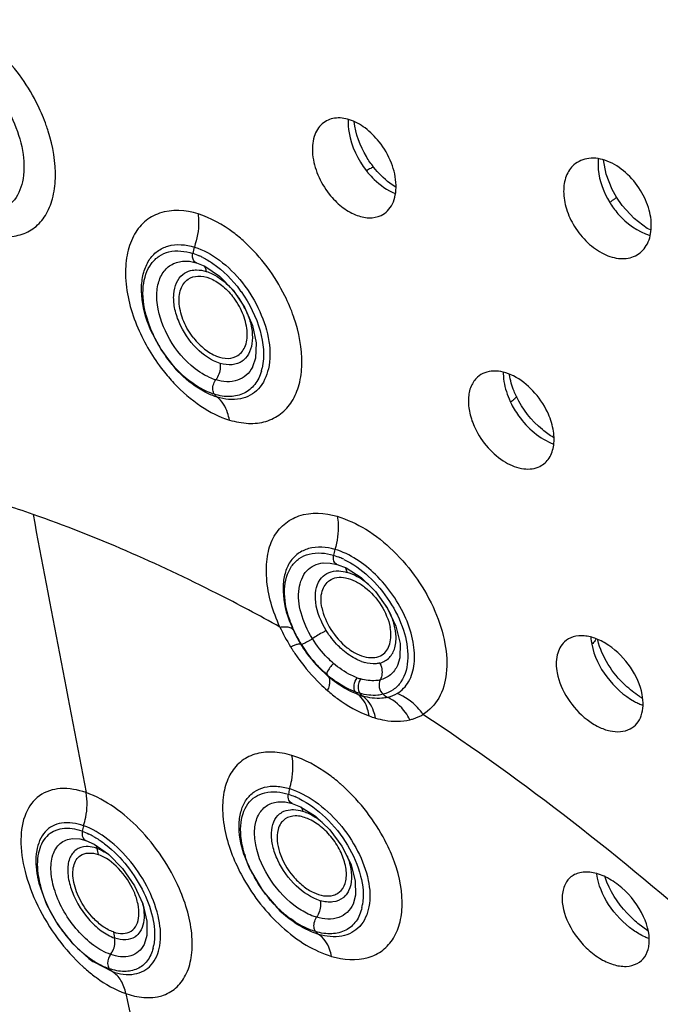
# Model space of a CAD drawing. Header units: millimetres. Extents: x 113 to 769, y -81 to 829.
# Tile 10 of 30: x 422 to 441, y 309 to 338. Entities that reach past the tile are written whole.
import ezdxf

# ---------------------------------------------------------------- set-up
doc = ezdxf.new("R2010")
doc.units = ezdxf.units.MM
doc.header["$LTSCALE"] = 65.395
doc.layers.get('0').update_dxf_attribs({"linetype": 'CONTINUOUS'})

msp = doc.modelspace()

# ---------------------------------------------------------------- linework, layer by layer
at = {"color": 7, "linetype": 'CONTINUOUS'}
for p, q in [((426.884, 330.96), (426.885, 330.96)), ((427.248, 330.909), (427.499, 330.806)), ((425.808, 329.187), (425.795, 329.224)), ((428.893, 327.855), (428.892, 327.853)), ((426.861, 327.574), (426.832, 327.6)), ((430.96, 322.109), (430.963, 322.109)), ((431.376, 322.063), (431.637, 321.961)), ((432.853, 320.777), (433.1, 320.251)), ((429.958, 320.451), (429.969, 320.42)), ((429.969, 320.42), (430.151, 320.003)), ((430.151, 320.003), (430.31, 319.722)), ((433.146, 319.107), (433.144, 319.102)), ((431.228, 318.688), (431.097, 318.796)), ((431.23, 318.686), (431.228, 318.688)), ((429.632, 315.106), (429.635, 315.107)), ((430.055, 315.059), (430.304, 314.96)), ((429.855, 314.605), (429.769, 314.531)), ((423.613, 314.03), (423.617, 314.031)), ((424.008, 313.973), (424.01, 313.972)), ((424.01, 313.972), (424.253, 313.863)), ((424.253, 313.863), (424.675, 313.569)), ((428.65, 313.544), (428.643, 313.564)), ((422.591, 312.912), (422.594, 312.898)), ((431.398, 312.427), (431.49, 312.505)), ((431.842, 312.108), (431.841, 312.105)), ((430.001, 311.657), (429.971, 311.68)), ((425.72, 310.925), (425.718, 310.921)), ((424.215, 310.427), (424.238, 310.412))]:
    msp.add_line(p, q, dxfattribs=at)
at = {"color": 9, "linetype": 'CONTINUOUS'}
for p, q in [((427.248, 330.909), (427.247, 330.91)), ((431.376, 322.063), (431.375, 322.064)), ((430.055, 315.059), (430.054, 315.06)), ((424.334, 313.739), (424.369, 313.559)), ((424.818, 311.289), (424.853, 311.112)), ((424.238, 310.412), (424.785, 310.13))]:
    msp.add_line(p, q, dxfattribs=at)
at = {"color": 7, "linetype": 'CONTINUOUS'}
for points in [[(439.563, 332.836), (439.439, 333.058), (439.259, 333.511), (439.182, 333.928)], [(440.563, 331.874), (440.466, 331.917), (440.081, 332.206), (439.731, 332.59), (439.563, 332.836)], [(426.885, 330.96), (427.044, 330.954), (427.247, 330.91)], [(427.499, 330.806), (427.924, 330.521), (428.326, 330.109)], [(428.326, 330.109), (428.66, 329.609), (428.89, 329.073), (428.998, 328.558), (428.981, 328.117), (428.893, 327.855)], [(425.808, 329.187), (425.894, 328.958), (426.224, 328.333), (426.658, 327.775), (426.832, 327.6)], [(430.96, 322.109), (431.168, 322.107), (431.375, 322.064)], [(431.637, 321.961), (432.079, 321.678), (432.501, 321.27), (432.853, 320.777)], [(433.1, 320.251), (433.22, 319.75), (433.213, 319.325), (433.144, 319.102)], [(429.632, 315.106), (429.854, 315.104), (430.054, 315.06)], [(430.304, 314.96), (430.739, 314.685), (431.158, 314.287), (431.515, 313.804), (431.772, 313.287), (431.906, 312.791), (431.914, 312.366), (431.842, 312.108)], [(423.613, 314.03), (423.832, 314.02), (424.008, 313.973)], [(424.675, 313.569), (425.085, 313.149), (425.431, 312.644), (425.677, 312.11), (425.801, 311.604), (425.801, 311.183), (425.718, 310.921)], [(428.65, 313.544), (428.795, 313.174), (429.187, 312.501), (429.7, 311.912), (429.971, 311.68)], [(422.594, 312.898), (422.634, 312.72), (422.857, 312.093), (423.187, 311.5), (423.605, 310.964), (424.096, 310.514), (424.216, 310.427)], [(440.489, 311.323), (440.487, 311.324), (440.192, 311.54)]]:
    msp.add_lwpolyline(points, dxfattribs=at)
at = {"color": 9, "linetype": 'CONTINUOUS'}
for centre, radius, start, end in [((417.901, 333.184), 5.249, 17.5628, 19.5195), ((434.235, 335.185), 2.549, 218.2881, 219.9295), ((428.216, 331.018), 1.087, 160.9775, 171.1317), ((427.283, 331.025), 0.121, 239.4985, 252.2087), ((426.45, 329.108), 2.192, 63.2054, 66.2287), ((426.522, 328.536), 2.387, 36.6633, 43.8137), ((426.472, 328.497), 2.451, 32.7598, 36.7069), ((425.451, 327.832), 3.826, 35.6646, 36.5307), ((426.465, 328.493), 2.458, 29.9663, 32.7521), ((426.458, 328.488), 2.467, 22.315, 29.986), ((426.525, 328.516), 2.394, 21.87, 22.2909), ((428.837, 330.174), 3.168, 194.8596, 197.2505), ((428.946, 330.207), 3.282, 197.24, 197.913), ((429.187, 330.29), 3.536, 197.9897, 205.8117), ((425.467, 327.718), 4.908, 18.8964, 19.2931), ((429.456, 330.418), 3.834, 205.7784, 215.8945), ((428.247, 328.512), 0.596, 305.9107, 309.8597), ((428.243, 328.516), 0.601, 309.857, 311.245), ((429.095, 330.085), 3.343, 226.2504, 227.688), ((427.751, 328.142), 1.462, 343.7384, 347.3867), ((429.055, 330.04), 3.282, 227.6901, 228.3799), ((438.663, 327.87), 2.442, 202.9547, 205.4444), ((4372.899, 1072.899), 4020.885, 190.740925, 190.859278), ((432.361, 322.185), 1.101, 163.079, 172.2667), ((430.58, 320.147), 2.294, 64.3804, 67.4902), ((431.408, 322.174), 0.115, 242.0126, 253.0775), ((432.967, 321.462), 3.156, 198.5239, 199.1384), ((434.713, 322.547), 5.524, 204.8021, 211.6229), ((433.032, 321.485), 3.225, 199.1419, 200.7788), ((433.203, 321.551), 3.408, 200.7954, 203.9994), ((433.49, 321.681), 3.724, 204.0316, 211.4842), ((429.014, 322.398), 2.994, 300.8778, 303.1575), ((434.834, 322.62), 5.664, 211.6112, 212.7299), ((433.571, 321.727), 3.816, 211.4399, 211.7736), ((433.64, 321.769), 3.897, 211.7689, 223.1986), ((433.437, 321.579), 3.619, 223.1958, 229.2026), ((431.981, 318.442), 1.014, 134.5725, 141.4194), ((432.53, 320.422), 1.278, 249.9868, 253.8068), ((433.298, 321.421), 3.408, 229.243, 229.9756), ((433.175, 321.27), 3.213, 229.9245, 235.3305), ((432.519, 320.262), 1.618, 249.8973, 253.7251), ((434.58, 322.38), 5.316, 225.8199, 228.9873), ((432.572, 320.143), 1.93, 249.9181, 253.9784), ((432.711, 320.212), 2.089, 249.6988, 253.7084), ((441.084, 319.856), 2.061, 241.3271, 245.1806), ((441.022, 319.721), 1.912, 245.1801, 248.8651), ((433.301, 320.303), 2.856, 249.7261, 253.7483), ((428, 311.651), 5.283, 48.8466, 49.1348), ((431.024, 315.184), 1.085, 163.4628, 172.4159), ((429.218, 313.091), 2.353, 63.7561, 67.0563), ((424.921, 314.086), 1.032, 161.9724, 171.407), ((423.099, 312.06), 2.325, 60.8643, 64.6474), ((423.855, 312.427), 1.397, 65.4935, 69.9305), ((423.627, 312.007), 1.876, 54.9818, 55.6857), ((431.636, 314.475), 3.109, 196.9559, 197.2759), ((432.254, 314.724), 3.776, 207.2178, 208.9367), ((425.181, 313.327), 2.598, 188.8987, 189.2002), ((431.197, 312.735), 0.569, 313.3578, 320.7572), ((431.21, 312.722), 0.55, 308.5927, 313.3297), ((430.647, 312.336), 1.492, 347.1212, 350.6011), ((426.511, 313.725), 3.992, 206.4166, 207.0782), ((426.683, 313.815), 4.186, 207.1129, 215.6639), ((431.979, 314.377), 3.342, 227.5805, 233.4524), ((431.839, 314.193), 3.112, 233.5098, 234.1991), ((426.674, 313.806), 4.173, 215.6402, 216.6484), ((425.186, 311.549), 0.483, 302.3491, 304.3515), ((424.644, 311.147), 1.376, 345.8324, 349.7897), ((425.694, 312.713), 2.699, 236.4033, 237.0767), ((425.67, 312.675), 2.654, 237.0768, 237.7016), ((427.261, 313.932), 4.952, 227.697, 229.2848), ((787.173, 383.205), 369.421, 191.51137, 192.08831)]:
    msp.add_arc(centre, radius, start, end, dxfattribs=at)
at = {"color": 7, "linetype": 'CONTINUOUS'}
msp.add_arc((441.706, 320.467), 2.703, 237.1636, 239.1933, dxfattribs=at)
at = {"color": 9, "linetype": 'CONTINUOUS'}
for points, knots in [([(478.954, 319.787), (478.317, 323.134), (476.486, 329.938), (472.408, 339.915), (467.051, 349.672), (460.615, 358.841), (453.342, 367.079), (445.501, 374.08), (437.386, 379.581), (431.687, 382.251), (428.876, 383.231)], [0, 0, 0, 0, 0.121784, 0.250963, 0.384463, 0.518843, 0.650606, 0.776453, 0.893573, 1, 1, 1, 1]), ([(419.563, 376.676), (423.839, 375.178), (432.471, 370.561), (444.108, 360.713), (454.521, 348.204), (462.853, 334.052), (467.63, 321.53), (469.761, 311.676), (470.452, 304.794), (470.26, 298.387), (469.18, 292.584), (467.221, 287.508), (465.284, 284.602), (464.193, 283.347)], [0, 0, 0, 0, 0.118197, 0.252197, 0.39574, 0.540755, 0.678918, 0.743214, 0.803346, 0.858921, 0.909882, 0.95661, 1, 1, 1, 1]), ([(398.754, 372.502), (399.969, 373.182), (402.637, 374.274), (407.028, 374.986), (411.77, 374.801), (416.776, 373.736), (421.961, 371.821), (427.236, 369.092), (432.511, 365.6), (439.546, 359.907), (447.693, 351.316), (455.885, 339.498), (462.102, 326.804), (464.773, 317.909), (465.606, 313.53)], [0, 0, 0, 0, 0.042136, 0.086284, 0.133627, 0.184922, 0.240512, 0.300387, 0.364255, 0.431611, 0.57388, 0.720801, 0.865128, 1, 1, 1, 1]), ([(420.089, 336.925), (420.344, 336.834), (420.851, 336.519), (421.474, 335.845), (421.942, 335.01), (422.203, 334.134), (422.208, 333.327), (421.97, 332.761), (421.638, 332.499), (421.237, 332.361), (420.902, 332.411), (420.694, 332.483)], [0, 0, 0, 0, 0.127646, 0.274826, 0.428948, 0.575072, 0.701036, 0.803453, 0.849831, 0.896389, 1, 1, 1, 1]), ([(422.848, 334.938), (422.779, 335.134), (422.456, 335.9), (421.969, 336.599), (421.526, 337.036)], [0, 0, 0, 0, 0.250944, 1, 1, 1, 1]), ([(431.697, 335.098), (431.693, 334.973), (431.737, 334.437), (431.981, 333.927), (432.234, 333.606)], [0, 0, 0, 0, 0.233911, 1, 1, 1, 1]), ([(421.054, 331.793), (421.228, 331.734), (421.572, 331.651), (422.084, 331.699), (422.525, 331.918), (422.854, 332.3), (423.06, 332.806), (423.167, 333.65), (423.046, 334.323), (422.905, 334.768)], [0, 0, 0, 0, 0.122083, 0.230985, 0.333978, 0.440369, 0.55793, 0.690994, 1, 1, 1, 1]), ([(439.029, 333.952), (439.02, 333.849), (439.025, 333.405), (439.187, 332.97), (439.365, 332.681)], [0, 0, 0, 0, 0.233534, 1, 1, 1, 1]), ([(432.446, 333.713), (432.416, 333.706), (432.344, 333.671), (432.276, 333.631), (432.234, 333.606)], [0, 0, 0, 0, 0.385599, 1, 1, 1, 1]), ([(432.28, 333.549), (432.337, 333.481), (432.565, 333.236), (432.846, 333.036), (433.073, 332.942)], [0, 0, 0, 0, 0.264801, 1, 1, 1, 1]), ([(439.365, 332.681), (439.394, 332.701), (439.443, 332.735), (439.511, 332.783), (439.54, 332.811), (439.566, 332.831), (439.563, 332.836)], [0, 0, 0, 0, 0.418516, 0.732904, 0.927764, 1, 1, 1, 1]), ([(439.365, 332.681), (439.436, 332.564), (439.741, 332.147), (440.186, 331.819), (440.55, 331.708)], [0, 0, 0, 0, 0.264957, 1, 1, 1, 1]), ([(427.298, 332.345), (426.939, 332.455), (426.345, 332.495), (425.698, 332.132), (425.367, 331.686), (425.188, 331.114), (425.135, 330.187), (425.336, 329.467), (425.534, 329.001)], [0, 0, 0, 0, 0.228533, 0.332099, 0.439342, 0.558201, 0.691822, 1, 1, 1, 1]), ([(427.297, 332.347), (427.308, 332.269), (427.33, 331.941), (427.271, 331.609), (427.189, 331.372)], [0, 0, 0, 0, 0.237911, 1, 1, 1, 1]), ([(428.662, 331.523), (428.556, 331.62), (428.147, 331.962), (427.668, 332.225), (427.298, 332.345)], [0, 0, 0, 0, 0.26973, 1, 1, 1, 1]), ([(425.795, 329.224), (425.692, 329.539), (425.601, 330.02), (425.686, 330.622), (425.84, 330.987), (426.089, 331.261), (426.54, 331.482), (426.942, 331.446), (427.189, 331.372)], [0, 0, 0, 0, 0.30292, 0.433665, 0.551033, 0.658664, 0.764523, 1, 1, 1, 1]), ([(430.099, 329.339), (430.027, 329.545), (429.684, 330.351), (429.148, 331.079), (428.662, 331.523)], [0, 0, 0, 0, 0.248599, 1, 1, 1, 1]), ([(425.776, 329.362), (425.701, 329.641), (425.631, 330.17), (425.822, 330.805), (426.148, 331.12), (426.562, 331.297), (426.921, 331.256), (427.143, 331.185)], [0, 0, 0, 0, 0.2995, 0.542501, 0.650795, 0.758766, 1, 1, 1, 1]), ([(427.222, 330.921), (427.205, 330.931), (427.135, 331.001), (427.13, 331.112), (427.143, 331.187)], [0, 0, 0, 0, 0.208326, 1, 1, 1, 1]), ([(427.189, 331.372), (427.453, 331.289), (427.98, 330.993), (428.636, 330.338), (429.131, 329.517), (429.411, 328.65), (429.422, 327.842), (429.174, 327.276), (428.834, 327.011), (428.421, 326.865), (428.074, 326.906), (427.856, 326.972)], [0, 0, 0, 0, 0.12901, 0.275901, 0.428413, 0.572236, 0.696267, 0.798542, 0.845793, 0.893665, 1, 1, 1, 1]), ([(427.092, 327.902), (426.809, 328.148), (426.355, 328.741), (426.068, 329.602), (426.096, 330.246), (426.244, 330.629), (426.523, 330.891), (426.764, 330.953), (426.884, 330.96)], [0, 0, 0, 0, 0.299964, 0.584119, 0.705044, 0.809469, 0.903914, 1, 1, 1, 1]), ([(427.438, 331.065), (427.539, 331.014), (427.955, 330.763), (428.304, 330.408), (428.525, 330.109)], [0, 0, 0, 0, 0.232659, 1, 1, 1, 1]), ([(427.942, 327.958), (427.682, 328.042), (427.185, 328.391), (426.778, 329.013), (426.598, 329.577), (426.567, 329.974), (426.641, 330.319), (426.77, 330.501), (426.847, 330.564)], [0, 0, 0, 0, 0.253862, 0.540916, 0.678042, 0.801017, 0.90721, 1, 1, 1, 1]), ([(426.847, 330.564), (426.914, 330.619), (427.024, 330.673), (427.14, 330.693), (427.17, 330.696)], [0, 0, 0, 0, 0.740707, 1, 1, 1, 1]), ([(427.17, 330.696), (427.199, 330.699), (427.321, 330.705), (427.444, 330.683), (427.534, 330.657)], [0, 0, 0, 0, 0.236458, 1, 1, 1, 1]), ([(427.489, 330.794), (427.495, 330.784), (427.516, 330.741), (427.529, 330.693), (427.534, 330.657)], [0, 0, 0, 0, 0.234868, 1, 1, 1, 1]), ([(427.534, 330.657), (427.596, 330.636), (427.86, 330.528), (428.092, 330.347), (428.244, 330.189)], [0, 0, 0, 0, 0.228593, 1, 1, 1, 1]), ([(428.559, 330.063), (428.808, 329.716), (429.169, 328.999), (429.257, 328.177), (429.177, 327.823)], [0, 0, 0, 0, 0.540291, 1, 1, 1, 1]), ([(428.747, 329.408), (428.8, 329.277), (428.879, 329.018), (428.904, 328.637), (428.834, 328.304), (428.712, 328.128), (428.639, 328.064)], [0, 0, 0, 0, 0.297636, 0.564745, 0.796832, 1, 1, 1, 1]), ([(428.216, 326.298), (428.4, 326.249), (428.757, 326.174), (429.288, 326.227), (429.74, 326.459), (430.082, 326.844), (430.29, 327.355), (430.394, 328.199), (430.26, 328.869), (430.11, 329.307)], [0, 0, 0, 0, 0.124289, 0.236269, 0.341655, 0.448919, 0.5659, 0.696978, 1, 1, 1, 1]), ([(425.534, 329.001), (425.724, 328.554), (426.057, 327.989), (426.479, 327.499), (426.589, 327.382)], [0, 0, 0, 0, 0.751379, 1, 1, 1, 1]), ([(426.784, 327.67), (426.745, 327.708), (426.589, 327.864), (426.448, 328.035), (426.35, 328.17)], [0, 0, 0, 0, 0.245924, 1, 1, 1, 1]), ([(427.942, 327.958), (427.948, 327.918), (427.954, 327.75), (427.894, 327.579), (427.818, 327.477)], [0, 0, 0, 0, 0.241456, 1, 1, 1, 1]), ([(428.596, 328.029), (428.511, 327.967), (428.285, 327.888), (428.058, 327.929), (427.942, 327.958)], [0, 0, 0, 0, 0.468095, 1, 1, 1, 1]), ([(427.818, 327.477), (427.756, 327.496), (427.492, 327.597), (427.255, 327.759), (427.092, 327.902)], [0, 0, 0, 0, 0.230534, 1, 1, 1, 1]), ([(429.154, 327.733), (429.113, 327.593), (428.991, 327.331), (428.657, 327.054), (428.224, 326.958), (427.927, 327.008), (427.777, 327.054)], [0, 0, 0, 0, 0.253798, 0.487106, 0.727938, 1, 1, 1, 1]), ([(428.892, 327.853), (428.846, 327.764), (428.725, 327.602), (428.362, 327.389), (428.022, 327.414), (427.818, 327.477)], [0, 0, 0, 0, 0.244181, 0.479729, 1, 1, 1, 1]), ([(436.245, 327.691), (436.245, 327.629), (436.262, 327.364), (436.336, 327.104), (436.415, 326.918)], [0, 0, 0, 0, 0.236019, 1, 1, 1, 1]), ([(426.589, 327.382), (426.828, 327.13), (427.329, 326.698), (427.92, 326.386), (428.216, 326.298)], [0, 0, 0, 0, 0.529494, 1, 1, 1, 1]), ([(427.856, 326.972), (427.77, 326.999), (427.406, 327.14), (427.082, 327.371), (426.861, 327.574)], [0, 0, 0, 0, 0.230214, 1, 1, 1, 1]), ([(427.778, 327.053), (427.701, 327.076), (427.372, 327.202), (427.077, 327.407), (426.875, 327.587)], [0, 0, 0, 0, 0.230117, 1, 1, 1, 1]), ([(427.777, 327.054), (427.759, 327.08), (427.705, 327.221), (427.75, 327.385), (427.818, 327.477)], [0, 0, 0, 0, 0.220467, 1, 1, 1, 1]), ([(428.216, 326.298), (428.205, 326.37), (428.146, 326.62), (428.005, 326.862), (427.856, 326.972)], [0, 0, 0, 0, 0.281855, 1, 1, 1, 1]), ([(436.632, 326.99), (436.618, 326.962), (436.561, 326.9), (436.498, 326.85), (436.458, 326.821)], [0, 0, 0, 0, 0.394706, 1, 1, 1, 1]), ([(436.458, 326.821), (436.525, 326.681), (436.829, 326.169), (437.315, 325.747), (437.727, 325.593)], [0, 0, 0, 0, 0.260995, 1, 1, 1, 1]), ([(422.46, 323.533), (421.893, 323.729), (419.757, 324.413), (417.546, 324.88), (415.912, 325.036)], [0, 0, 0, 0, 0.268014, 1, 1, 1, 1]), ([(429.699, 320.23), (429.088, 320.57), (426.745, 321.815), (424.305, 322.886), (422.46, 323.533)], [0, 0, 0, 0, 0.263355, 1, 1, 1, 1]), ([(429.699, 320.23), (429.49, 320.679), (429.283, 321.377), (429.303, 322.279), (429.462, 322.839), (429.795, 323.265), (430.432, 323.618), (431.02, 323.582), (431.38, 323.478)], [0, 0, 0, 0, 0.30736, 0.43994, 0.557273, 0.663055, 0.766852, 1, 1, 1, 1]), ([(431.381, 323.478), (431.395, 323.402), (431.429, 323.076), (431.381, 322.744), (431.308, 322.505)], [0, 0, 0, 0, 0.236431, 1, 1, 1, 1]), ([(431.38, 323.478), (431.67, 323.383), (432.267, 323.114), (433.331, 322.247), (434.155, 321.076), (434.566, 319.788), (434.623, 318.904), (434.421, 318.144), (434.08, 317.786), (433.892, 317.669)], [0, 0, 0, 0, 0.123958, 0.262971, 0.554058, 0.68953, 0.808633, 0.909994, 1, 1, 1, 1]), ([(431.308, 322.505), (431.061, 322.576), (430.666, 322.609), (430.219, 322.4), (429.974, 322.141), (429.826, 321.792), (429.754, 321.212), (429.851, 320.752), (429.958, 320.451)], [0, 0, 0, 0, 0.241707, 0.348421, 0.454735, 0.570036, 0.699441, 1, 1, 1, 1]), ([(433.135, 318.281), (433.273, 318.364), (433.519, 318.627), (433.669, 319.177), (433.626, 319.821), (433.324, 320.758), (432.607, 321.789), (431.757, 322.376), (431.308, 322.505)], [0, 0, 0, 0, 0.090164, 0.191616, 0.310981, 0.446834, 0.738522, 1, 1, 1, 1]), ([(429.975, 320.46), (429.881, 320.739), (429.774, 321.27), (429.933, 321.927), (430.253, 322.255), (430.673, 322.442), (431.041, 322.403), (431.27, 322.333)], [0, 0, 0, 0, 0.300373, 0.541447, 0.648568, 0.756108, 1, 1, 1, 1]), ([(431.354, 322.072), (431.337, 322.081), (431.265, 322.148), (431.259, 322.259), (431.27, 322.333)], [0, 0, 0, 0, 0.206272, 1, 1, 1, 1]), ([(431.572, 322.215), (431.837, 322.088), (432.342, 321.724), (432.939, 321.008), (433.344, 320.189), (433.455, 319.599), (433.447, 319.324)], [0, 0, 0, 0, 0.244746, 0.510791, 0.770905, 1, 1, 1, 1]), ([(430.652, 319.891), (430.506, 320.127), (430.29, 320.601), (430.197, 321.312), (430.392, 321.827), (430.694, 322.051), (430.87, 322.098), (430.96, 322.109)], [0, 0, 0, 0, 0.314238, 0.583067, 0.798083, 0.89688, 1, 1, 1, 1]), ([(431.672, 321.832), (431.669, 321.845), (431.658, 321.893), (431.639, 321.94), (431.618, 321.971)], [0, 0, 0, 0, 0.267715, 1, 1, 1, 1]), ([(431.058, 320.125), (430.907, 320.379), (430.686, 320.863), (430.748, 321.437), (430.877, 321.622)], [0, 0, 0, 0, 0.567419, 1, 1, 1, 1]), ([(430.877, 321.622), (430.928, 321.695), (431.066, 321.824), (431.249, 321.868), (431.342, 321.874)], [0, 0, 0, 0, 0.490331, 1, 1, 1, 1]), ([(431.342, 321.874), (431.368, 321.875), (431.479, 321.876), (431.59, 321.855), (431.672, 321.832)], [0, 0, 0, 0, 0.236821, 1, 1, 1, 1]), ([(432.367, 321.411), (432.314, 321.462), (432.107, 321.639), (431.861, 321.772), (431.672, 321.832)], [0, 0, 0, 0, 0.270529, 1, 1, 1, 1]), ([(432.995, 320.47), (432.984, 320.502), (432.933, 320.63), (432.871, 320.753), (432.818, 320.843)], [0, 0, 0, 0, 0.244498, 1, 1, 1, 1]), ([(433.098, 320.007), (433.096, 320.045), (433.077, 320.202), (433.036, 320.356), (432.995, 320.47)], [0, 0, 0, 0, 0.237584, 1, 1, 1, 1]), ([(429.699, 320.23), (429.747, 320.236), (429.833, 320.242), (429.963, 320.236), (430.059, 320.198), (430.079, 320.154)], [0, 0, 0, 0, 0.356913, 0.639029, 1, 1, 1, 1]), ([(431.058, 320.125), (431.03, 320.112), (430.89, 320.041), (430.756, 319.96), (430.652, 319.891)], [0, 0, 0, 0, 0.199842, 1, 1, 1, 1]), ([(431.269, 319.165), (431.21, 319.216), (430.977, 319.434), (430.778, 319.687), (430.652, 319.891)], [0, 0, 0, 0, 0.245511, 1, 1, 1, 1]), ([(431.545, 319.553), (431.498, 319.593), (431.315, 319.764), (431.158, 319.964), (431.058, 320.125)], [0, 0, 0, 0, 0.245528, 1, 1, 1, 1]), ([(432.906, 319.333), (432.983, 319.411), (433.098, 319.634), (433.108, 319.878), (433.098, 320.007)], [0, 0, 0, 0, 0.458484, 1, 1, 1, 1]), ([(438.963, 319.873), (438.956, 319.86), (438.923, 319.805), (438.877, 319.758), (438.838, 319.725)], [0, 0, 0, 0, 0.225337, 1, 1, 1, 1]), ([(430.01, 319.651), (430.048, 319.668), (430.115, 319.697), (430.205, 319.729), (430.263, 319.743), (430.299, 319.742), (430.306, 319.734)], [0, 0, 0, 0, 0.401581, 0.703227, 0.899955, 1, 1, 1, 1]), ([(430.31, 319.722), (430.311, 319.72), (430.317, 319.717), (430.323, 319.717), (430.327, 319.718)], [0, 0, 0, 0, 0.39466, 1, 1, 1, 1]), ([(430.551, 319.828), (430.504, 319.8), (430.44, 319.764), (430.365, 319.729), (430.337, 319.718), (430.327, 319.718)], [0, 0, 0, 0, 0.650748, 0.873891, 1, 1, 1, 1]), ([(438.838, 319.725), (438.904, 319.38), (439.232, 318.715), (439.777, 318.222), (440.095, 318.048)], [0, 0, 0, 0, 0.493072, 1, 1, 1, 1]), ([(430.069, 319.557), (430.127, 319.467), (430.367, 319.115), (430.647, 318.79), (430.875, 318.568)], [0, 0, 0, 0, 0.251584, 1, 1, 1, 1]), ([(432.092, 319.221), (432.045, 319.238), (431.848, 319.322), (431.669, 319.446), (431.545, 319.553)], [0, 0, 0, 0, 0.233509, 1, 1, 1, 1]), ([(433.447, 319.324), (433.441, 319.081), (433.358, 318.711), (433.031, 318.373), (432.827, 318.284), (432.722, 318.257)], [0, 0, 0, 0, 0.530147, 0.764657, 1, 1, 1, 1]), ([(431.188, 319.075), (431.154, 319.032), (431.106, 318.961), (431.066, 318.872), (431.073, 318.839)], [0, 0, 0, 0, 0.619692, 1, 1, 1, 1]), ([(431.963, 318.742), (431.903, 318.764), (431.653, 318.872), (431.427, 319.029), (431.269, 319.165)], [0, 0, 0, 0, 0.233466, 1, 1, 1, 1]), ([(432.625, 319.173), (432.591, 319.165), (432.441, 319.14), (432.285, 319.162), (432.173, 319.194)], [0, 0, 0, 0, 0.231907, 1, 1, 1, 1]), ([(432.625, 319.173), (432.646, 319.135), (432.707, 318.979), (432.698, 318.79), (432.639, 318.681)], [0, 0, 0, 0, 0.261055, 1, 1, 1, 1]), ([(433.144, 319.102), (433.095, 318.999), (432.958, 318.81), (432.747, 318.707), (432.639, 318.681)], [0, 0, 0, 0, 0.505275, 1, 1, 1, 1]), ([(431.078, 318.821), (431.077, 318.824), (431.075, 318.83), (431.073, 318.836), (431.073, 318.839)], [0, 0, 0, 0, 0.485535, 1, 1, 1, 1]), ([(431.102, 318.791), (431.114, 318.781), (431.164, 318.715), (431.158, 318.624), (431.147, 318.561)], [0, 0, 0, 0, 0.200883, 1, 1, 1, 1]), ([(431.91, 318.33), (431.873, 318.384), (431.862, 318.542), (431.917, 318.679), (431.963, 318.742)], [0, 0, 0, 0, 0.453286, 1, 1, 1, 1]), ([(432.066, 318.709), (432.044, 318.676), (431.982, 318.548), (431.975, 318.371), (432.04, 318.288)], [0, 0, 0, 0, 0.270284, 1, 1, 1, 1]), ([(432.639, 318.681), (432.596, 318.67), (432.405, 318.639), (432.208, 318.667), (432.066, 318.709)], [0, 0, 0, 0, 0.231826, 1, 1, 1, 1]), ([(431.147, 318.561), (431.145, 318.546), (431.131, 318.481), (431.11, 318.417), (431.092, 318.369)], [0, 0, 0, 0, 0.224247, 1, 1, 1, 1]), ([(431.986, 318.252), (431.922, 318.276), (431.653, 318.39), (431.406, 318.549), (431.23, 318.686)], [0, 0, 0, 0, 0.235657, 1, 1, 1, 1]), ([(431.91, 318.33), (431.862, 318.348), (431.665, 318.428), (431.48, 318.535), (431.347, 318.627)], [0, 0, 0, 0, 0.2377, 1, 1, 1, 1]), ([(432.639, 318.681), (432.603, 318.615), (432.588, 318.451), (432.664, 318.307), (432.722, 318.258)], [0, 0, 0, 0, 0.495322, 1, 1, 1, 1]), ([(431.092, 318.369), (431.188, 318.285), (431.561, 317.987), (431.983, 317.747), (432.311, 317.623)], [0, 0, 0, 0, 0.265637, 1, 1, 1, 1]), ([(432.312, 317.623), (432.302, 317.692), (432.256, 317.925), (432.126, 318.156), (431.986, 318.252)], [0, 0, 0, 0, 0.288522, 1, 1, 1, 1]), ([(432.722, 318.258), (432.671, 318.245), (432.444, 318.207), (432.209, 318.239), (432.04, 318.288)], [0, 0, 0, 0, 0.231971, 1, 1, 1, 1]), ([(432.502, 317.56), (432.488, 317.631), (432.424, 317.874), (432.276, 318.107), (432.125, 318.206)], [0, 0, 0, 0, 0.283731, 1, 1, 1, 1]), ([(432.857, 318.168), (432.801, 318.155), (432.557, 318.117), (432.306, 318.153), (432.125, 318.206)], [0, 0, 0, 0, 0.232134, 1, 1, 1, 1]), ([(433.51, 317.512), (433.471, 317.585), (433.307, 317.849), (433.063, 318.07), (432.857, 318.169)], [0, 0, 0, 0, 0.265618, 1, 1, 1, 1]), ([(433.892, 317.669), (433.843, 317.738), (433.638, 317.993), (433.361, 318.193), (433.135, 318.281)], [0, 0, 0, 0, 0.259617, 1, 1, 1, 1]), ([(432.501, 317.56), (432.59, 317.535), (432.919, 317.457), (433.27, 317.454), (433.51, 317.512)], [0, 0, 0, 0, 0.27148, 1, 1, 1, 1]), ([(433.51, 317.512), (433.544, 317.52), (433.677, 317.557), (433.804, 317.615), (433.892, 317.669)], [0, 0, 0, 0, 0.255428, 1, 1, 1, 1]), ([(445.148, 308.568), (444.253, 309.427), (440.703, 312.699), (436.882, 315.686), (433.892, 317.669)], [0, 0, 0, 0, 0.256936, 1, 1, 1, 1]), ([(430.049, 316.464), (429.861, 316.52), (429.496, 316.591), (428.962, 316.534), (428.514, 316.295), (428.196, 315.891), (428.027, 315.363), (427.991, 314.495), (428.182, 313.819), (428.37, 313.38)], [0, 0, 0, 0, 0.125942, 0.237026, 0.339789, 0.444336, 0.559938, 0.691517, 1, 1, 1, 1]), ([(429.984, 315.493), (430.008, 315.575), (430.084, 315.892), (430.094, 316.228), (430.049, 316.464)], [0, 0, 0, 0, 0.262197, 1, 1, 1, 1]), ([(431.457, 315.646), (431.345, 315.743), (430.919, 316.082), (430.428, 316.345), (430.049, 316.464)], [0, 0, 0, 0, 0.270161, 1, 1, 1, 1]), ([(428.643, 313.564), (428.548, 313.855), (428.465, 314.296), (428.547, 314.847), (428.695, 315.175), (428.934, 315.417), (429.247, 315.552), (429.609, 315.578), (429.857, 315.53), (429.984, 315.493)], [0, 0, 0, 0, 0.300529, 0.428276, 0.54251, 0.648189, 0.754508, 0.870153, 1, 1, 1, 1]), ([(432.998, 313.491), (432.918, 313.692), (432.54, 314.486), (431.976, 315.192), (431.477, 315.629)], [0, 0, 0, 0, 0.245858, 1, 1, 1, 1]), ([(424.016, 315.374), (423.775, 315.457), (423.3, 315.557), (422.605, 315.34), (422.178, 314.746), (422.064, 313.945), (422.202, 313.015), (422.579, 312.028), (423.156, 311.08), (423.655, 310.518), (423.928, 310.27)], [0, 0, 0, 0, 0.108022, 0.198843, 0.290547, 0.400445, 0.533406, 0.684556, 0.843988, 1, 1, 1, 1]), ([(423.94, 314.406), (423.966, 314.487), (424.049, 314.802), (424.062, 315.138), (424.016, 315.374)], [0, 0, 0, 0, 0.262306, 1, 1, 1, 1]), ([(426.751, 312.557), (426.467, 313.207), (425.711, 314.333), (424.604, 315.166), (424.016, 315.374)], [0, 0, 0, 0, 0.531992, 1, 1, 1, 1]), ([(428.662, 313.568), (428.58, 313.838), (428.511, 314.246), (428.599, 314.751), (428.74, 315.052), (428.969, 315.269), (429.376, 315.438), (429.728, 315.396), (429.948, 315.327)], [0, 0, 0, 0, 0.299434, 0.426836, 0.541116, 0.647031, 0.754438, 1, 1, 1, 1]), ([(430.054, 315.06), (430.012, 315.073), (429.94, 315.164), (429.94, 315.27), (429.948, 315.327)], [0, 0, 0, 0, 0.427923, 1, 1, 1, 1]), ([(429.984, 315.493), (430.25, 315.41), (430.783, 315.122), (431.465, 314.491), (431.998, 313.698), (432.319, 312.858), (432.37, 312.07), (432.141, 311.512), (431.809, 311.255), (431.397, 311.114), (431.052, 311.154), (430.832, 311.219)], [0, 0, 0, 0, 0.13112, 0.280135, 0.43367, 0.576887, 0.698662, 0.798137, 0.844601, 0.892333, 1, 1, 1, 1]), ([(430.226, 311.99), (429.911, 312.205), (429.381, 312.77), (428.992, 313.624), (428.936, 314.296), (429.032, 314.708), (429.279, 315.008), (429.514, 315.091), (429.632, 315.106)], [0, 0, 0, 0, 0.297175, 0.586948, 0.710503, 0.815418, 0.907554, 1, 1, 1, 1]), ([(430.258, 315.202), (430.544, 315.061), (431.084, 314.657), (431.707, 313.872), (432.096, 312.992), (432.165, 312.367), (432.119, 312.092)], [0, 0, 0, 0, 0.250198, 0.521484, 0.780648, 1, 1, 1, 1]), ([(430.31, 314.964), (430.316, 314.955), (430.34, 314.914), (430.354, 314.869), (430.361, 314.834)], [0, 0, 0, 0, 0.234368, 1, 1, 1, 1]), ([(430.882, 312.207), (430.619, 312.292), (430.111, 312.626), (429.68, 313.237), (429.478, 313.79), (429.432, 314.177), (429.491, 314.514), (429.615, 314.69), (429.689, 314.751)], [0, 0, 0, 0, 0.258711, 0.548864, 0.685831, 0.807141, 0.910448, 1, 1, 1, 1]), ([(429.689, 314.751), (429.711, 314.768), (429.806, 314.834), (429.921, 314.866), (430.008, 314.874)], [0, 0, 0, 0, 0.243729, 1, 1, 1, 1]), ([(430.008, 314.874), (430.036, 314.876), (430.155, 314.88), (430.274, 314.858), (430.361, 314.834)], [0, 0, 0, 0, 0.235253, 1, 1, 1, 1]), ([(430.361, 314.834), (430.41, 314.818), (430.618, 314.739), (430.808, 314.617), (430.941, 314.508)], [0, 0, 0, 0, 0.231241, 1, 1, 1, 1]), ([(423.94, 314.406), (423.735, 314.476), (423.413, 314.531), (423.025, 314.409), (422.714, 314.166), (422.509, 313.624), (422.544, 313.162), (422.592, 312.912)], [0, 0, 0, 0, 0.252428, 0.36134, 0.467396, 0.702888, 1, 1, 1, 1]), ([(424.785, 310.13), (424.99, 310.059), (425.317, 310.005), (425.71, 310.133), (426.026, 310.382), (426.234, 310.933), (426.18, 311.711), (425.871, 312.554), (425.361, 313.358), (424.709, 314.007), (424.196, 314.315), (423.94, 314.406)], [0, 0, 0, 0, 0.104198, 0.149804, 0.194479, 0.292758, 0.416186, 0.562369, 0.718779, 0.869408, 1, 1, 1, 1]), ([(423.901, 314.241), (423.714, 314.305), (423.419, 314.357), (423.061, 314.255), (422.771, 314.044), (422.565, 313.565), (422.579, 313.15), (422.614, 312.926)], [0, 0, 0, 0, 0.255432, 0.365964, 0.473169, 0.707444, 1, 1, 1, 1]), ([(423.901, 314.241), (423.892, 314.184), (423.893, 314.077), (423.966, 313.988), (424.008, 313.973)], [0, 0, 0, 0, 0.562441, 1, 1, 1, 1]), ([(424.23, 314.091), (424.261, 314.074), (424.386, 314), (424.506, 313.917), (424.593, 313.849)], [0, 0, 0, 0, 0.241583, 1, 1, 1, 1]), ([(424.734, 310.63), (424.558, 310.691), (424.205, 310.893), (423.747, 311.324), (423.361, 311.864), (423.091, 312.452), (422.966, 313.023), (422.998, 313.526), (423.223, 313.913), (423.486, 314.017), (423.613, 314.03)], [0, 0, 0, 0, 0.126955, 0.272541, 0.426553, 0.576426, 0.710555, 0.821799, 0.91286, 1, 1, 1, 1]), ([(424.593, 313.849), (424.826, 313.667), (425.253, 313.231), (425.73, 312.472), (426.011, 311.68), (426.041, 311.14), (425.998, 310.903)], [0, 0, 0, 0, 0.262332, 0.533903, 0.786892, 1, 1, 1, 1]), ([(424.017, 313.792), (423.913, 313.788), (423.696, 313.725), (423.497, 313.428), (423.458, 313.032), (423.585, 312.402), (423.939, 311.792), (424.43, 311.325), (424.712, 311.162), (424.853, 311.112)], [0, 0, 0, 0, 0.088901, 0.178949, 0.288639, 0.421741, 0.725239, 0.871946, 1, 1, 1, 1]), ([(424.334, 313.739), (424.307, 313.749), (424.204, 313.78), (424.096, 313.794), (424.017, 313.792)], [0, 0, 0, 0, 0.26756, 1, 1, 1, 1]), ([(424.434, 313.698), (424.455, 313.689), (424.542, 313.647), (424.624, 313.597), (424.685, 313.556)], [0, 0, 0, 0, 0.240107, 1, 1, 1, 1]), ([(428.896, 312.996), (428.873, 313.042), (428.785, 313.222), (428.711, 313.409), (428.667, 313.552)], [0, 0, 0, 0, 0.255836, 1, 1, 1, 1]), ([(431.665, 313.524), (431.703, 313.43), (431.812, 313.102), (431.823, 312.716), (431.713, 312.495)], [0, 0, 0, 0, 0.290903, 1, 1, 1, 1]), ([(428.37, 313.38), (428.448, 313.199), (428.801, 312.488), (429.303, 311.85), (429.745, 311.448)], [0, 0, 0, 0, 0.247949, 1, 1, 1, 1]), ([(431.213, 310.575), (431.556, 310.474), (432.111, 310.423), (432.73, 310.731), (433.06, 311.107), (433.252, 311.604), (433.326, 312.425), (433.164, 313.07), (432.998, 313.491)], [0, 0, 0, 0, 0.239877, 0.345969, 0.452436, 0.567731, 0.697155, 1, 1, 1, 1]), ([(440.051, 311.346), (439.769, 311.544), (439.3, 312.036), (439.03, 312.671), (438.99, 312.987)], [0, 0, 0, 0, 0.519741, 1, 1, 1, 1]), ([(422.616, 312.912), (422.629, 312.833), (422.698, 312.501), (422.821, 312.181), (422.936, 311.949)], [0, 0, 0, 0, 0.236361, 1, 1, 1, 1]), ([(429.725, 311.91), (429.648, 311.979), (429.351, 312.275), (429.102, 312.62), (428.949, 312.897)], [0, 0, 0, 0, 0.246615, 1, 1, 1, 1]), ([(425.182, 309.483), (425.514, 309.368), (426.065, 309.293), (426.667, 309.622), (426.971, 310.027), (427.126, 310.558), (427.146, 311.434), (426.945, 312.114), (426.751, 312.557)], [0, 0, 0, 0, 0.229013, 0.329606, 0.433541, 0.550271, 0.68431, 1, 1, 1, 1]), ([(425.659, 312.171), (425.679, 312.093), (425.735, 311.824), (425.72, 311.524), (425.63, 311.349)], [0, 0, 0, 0, 0.289321, 1, 1, 1, 1]), ([(430.882, 312.207), (430.89, 312.167), (430.901, 311.999), (430.846, 311.826), (430.773, 311.721)], [0, 0, 0, 0, 0.238806, 1, 1, 1, 1]), ([(431.841, 312.105), (431.8, 312.016), (431.685, 311.851), (431.323, 311.633), (430.981, 311.659), (430.773, 311.721)], [0, 0, 0, 0, 0.240145, 0.473479, 1, 1, 1, 1]), ([(431.553, 312.292), (431.469, 312.225), (431.238, 312.138), (431.002, 312.173), (430.882, 312.207)], [0, 0, 0, 0, 0.463166, 1, 1, 1, 1]), ([(430.773, 311.721), (430.728, 311.734), (430.535, 311.802), (430.355, 311.902), (430.226, 311.99)], [0, 0, 0, 0, 0.234326, 1, 1, 1, 1]), ([(432.102, 312.003), (432.069, 311.862), (431.964, 311.593), (431.635, 311.309), (431.201, 311.207), (430.899, 311.256), (430.746, 311.301)], [0, 0, 0, 0, 0.251308, 0.482408, 0.723542, 1, 1, 1, 1]), ([(430.832, 311.219), (430.762, 311.24), (430.466, 311.347), (430.193, 311.512), (430, 311.657)], [0, 0, 0, 0, 0.232962, 1, 1, 1, 1]), ([(430.746, 311.301), (430.685, 311.319), (430.428, 311.409), (430.189, 311.548), (430.019, 311.67)], [0, 0, 0, 0, 0.23315, 1, 1, 1, 1]), ([(430.746, 311.301), (430.727, 311.326), (430.67, 311.464), (430.71, 311.627), (430.773, 311.721)], [0, 0, 0, 0, 0.218778, 1, 1, 1, 1]), ([(423.325, 311.315), (423.389, 311.23), (423.645, 310.912), (423.95, 310.631), (424.201, 310.465)], [0, 0, 0, 0, 0.261857, 1, 1, 1, 1]), ([(425.63, 311.349), (425.62, 311.329), (425.576, 311.252), (425.513, 311.187), (425.459, 311.15)], [0, 0, 0, 0, 0.260658, 1, 1, 1, 1]), ([(429.745, 311.448), (429.968, 311.245), (430.426, 310.894), (430.954, 310.656), (431.213, 310.575)], [0, 0, 0, 0, 0.527227, 1, 1, 1, 1]), ([(431.213, 310.575), (431.199, 310.645), (431.134, 310.888), (430.984, 311.12), (430.832, 311.219)], [0, 0, 0, 0, 0.283243, 1, 1, 1, 1]), ([(440.511, 311.094), (440.472, 311.11), (440.311, 311.18), (440.16, 311.269), (440.051, 311.346)], [0, 0, 0, 0, 0.241401, 1, 1, 1, 1]), ([(424.734, 310.63), (424.759, 310.664), (424.845, 310.809), (424.878, 310.989), (424.853, 311.112)], [0, 0, 0, 0, 0.254832, 1, 1, 1, 1]), ([(425.718, 310.921), (425.676, 310.842), (425.566, 310.7), (425.227, 310.522), (424.92, 310.565), (424.734, 310.63)], [0, 0, 0, 0, 0.238346, 0.470107, 1, 1, 1, 1]), ([(425.445, 311.141), (425.366, 311.091), (425.16, 311.035), (424.957, 311.077), (424.853, 311.112)], [0, 0, 0, 0, 0.460544, 1, 1, 1, 1]), ([(424.734, 310.63), (424.71, 310.598), (424.642, 310.474), (424.631, 310.296), (424.695, 310.213)], [0, 0, 0, 0, 0.27392, 1, 1, 1, 1]), ([(425.978, 310.81), (425.945, 310.679), (425.84, 310.431), (425.524, 310.179), (425.115, 310.103), (424.837, 310.164), (424.695, 310.213)], [0, 0, 0, 0, 0.252123, 0.481503, 0.72108, 1, 1, 1, 1]), ([(424.252, 310.432), (424.288, 310.409), (424.43, 310.324), (424.58, 310.253), (424.695, 310.213)], [0, 0, 0, 0, 0.263098, 1, 1, 1, 1]), ([(424.03, 310.179), (424.123, 310.099), (424.474, 309.819), (424.872, 309.591), (425.182, 309.483)], [0, 0, 0, 0, 0.27009, 1, 1, 1, 1]), ([(425.182, 309.483), (425.155, 309.618), (425.068, 309.867), (424.887, 310.066), (424.785, 310.13)], [0, 0, 0, 0, 0.534488, 1, 1, 1, 1])]:
    msp.add_open_spline(points, degree=3, knots=knots, dxfattribs=at)
at = {"color": 7, "linetype": 'CONTINUOUS'}
for points, knots in [([(398.369, 372.551), (399.957, 373.481), (403.587, 374.875), (409.647, 375.308), (416.21, 374.182), (423.084, 371.569), (430.076, 367.561), (436.979, 362.284), (443.583, 355.901), (451.73, 346.161), (458.398, 335.215), (463.164, 323.668), (465.585, 315.193), (466.815, 307.078), (466.812, 299.563), (465.567, 292.874), (463.824, 288.92), (462.749, 287.211)], [0, 0, 0, 0, 0.043524, 0.090275, 0.142104, 0.199823, 0.263384, 0.332101, 0.404847, 0.480201, 0.632094, 0.705553, 0.77528, 0.84007, 0.899124, 0.952229, 1, 1, 1, 1]), ([(418.614, 374.772), (421.304, 373.83), (426.755, 371.276), (434.528, 366.033), (442.044, 359.366), (449.038, 351.525), (455.246, 342.785), (460.463, 333.476), (464.466, 323.923), (466.32, 317.401), (466.983, 314.184)], [0, 0, 0, 0, 0.106337, 0.223218, 0.348727, 0.480171, 0.614356, 0.747914, 0.877459, 1, 1, 1, 1]), ([(398.88, 372.29), (399.685, 372.727), (401.39, 373.485), (405.12, 374.49), (410.329, 374.717), (416.915, 373.421), (423.789, 370.652), (430.748, 366.503), (437.591, 361.108), (444.102, 354.629), (449.077, 348.525), (452.72, 343.273), (455.264, 339.191), (457.586, 335.009), (459.658, 330.758), (461.472, 326.474), (463.502, 320.853), (464.997, 315.232), (465.886, 309.702), (466.341, 304.579), (466.174, 298.585), (464.736, 292.063), (462.857, 288.257), (461.722, 286.628)], [0, 0, 0, 0, 0.021776, 0.044107, 0.091511, 0.144079, 0.20253, 0.266749, 0.335993, 0.409102, 0.48461, 0.52278, 0.560938, 0.598879, 0.63639, 0.67328, 0.709367, 0.778384, 0.811066, 0.842377, 0.900531, 0.952819, 1, 1, 1, 1]), ([(432.608, 334.457), (432.488, 334.608), (432.226, 334.87), (431.772, 335.123), (431.311, 335.188), (431.04, 335.072), (430.941, 334.987)], [0, 0, 0, 0, 0.300461, 0.568869, 0.797171, 1, 1, 1, 1]), ([(430.941, 334.987), (430.828, 334.89), (430.654, 334.591), (430.629, 334.049), (430.791, 333.464), (431.01, 333.097), (431.144, 332.926)], [0, 0, 0, 0, 0.199172, 0.435948, 0.709633, 1, 1, 1, 1]), ([(432.446, 333.713), (432.369, 333.811), (432.092, 334.213), (431.917, 334.689), (431.871, 335.049)], [0, 0, 0, 0, 0.255979, 1, 1, 1, 1]), ([(432.663, 332.299), (432.733, 332.333), (432.866, 332.429), (433.065, 332.719), (433.141, 333.224), (432.99, 333.863), (432.756, 334.269), (432.608, 334.457)], [0, 0, 0, 0, 0.096852, 0.198019, 0.428812, 0.703511, 1, 1, 1, 1]), ([(438.319, 333.784), (438.218, 333.696), (438.055, 333.445), (437.99, 332.98), (438.081, 332.468), (438.234, 332.137), (438.332, 331.978)], [0, 0, 0, 0, 0.207226, 0.442602, 0.710301, 1, 1, 1, 1]), ([(440.27, 333.031), (440.15, 333.226), (439.864, 333.571), (439.334, 333.915), (438.775, 334.025), (438.438, 333.888), (438.319, 333.784)], [0, 0, 0, 0, 0.294539, 0.565517, 0.797164, 1, 1, 1, 1]), ([(433.094, 333.126), (433.034, 333.163), (432.793, 333.329), (432.584, 333.539), (432.446, 333.713)], [0, 0, 0, 0, 0.241407, 1, 1, 1, 1]), ([(431.144, 332.926), (431.251, 332.791), (431.483, 332.553), (431.884, 332.305), (432.292, 332.2), (432.555, 332.247), (432.663, 332.299)], [0, 0, 0, 0, 0.294245, 0.562361, 0.795727, 1, 1, 1, 1]), ([(440.118, 331.116), (440.249, 331.18), (440.488, 331.409), (440.618, 331.911), (440.546, 332.48), (440.38, 332.852), (440.27, 333.031)], [0, 0, 0, 0, 0.20562, 0.436096, 0.70432, 1, 1, 1, 1]), ([(438.332, 331.978), (438.44, 331.802), (438.694, 331.488), (439.161, 331.153), (439.658, 330.998), (439.986, 331.051), (440.118, 331.116)], [0, 0, 0, 0, 0.288244, 0.558071, 0.794719, 1, 1, 1, 1]), ([(427.17, 328.701), (427.053, 328.849), (426.863, 329.167), (426.724, 329.666), (426.746, 330.122), (426.909, 330.362), (427.01, 330.429)], [0, 0, 0, 0, 0.298738, 0.576278, 0.809092, 1, 1, 1, 1]), ([(427.01, 330.429), (427.092, 330.485), (427.311, 330.547), (427.662, 330.467), (428.012, 330.254), (428.216, 330.045), (428.311, 329.925)], [0, 0, 0, 0, 0.196886, 0.425799, 0.696909, 1, 1, 1, 1]), ([(428.466, 328.193), (428.568, 328.259), (428.734, 328.498), (428.758, 328.955), (428.619, 329.457), (428.429, 329.776), (428.311, 329.925)], [0, 0, 0, 0, 0.19073, 0.423281, 0.700921, 1, 1, 1, 1]), ([(427.17, 328.701), (427.265, 328.582), (427.468, 328.373), (427.815, 328.16), (428.165, 328.079), (428.384, 328.139), (428.466, 328.193)], [0, 0, 0, 0, 0.302813, 0.57384, 0.802989, 1, 1, 1, 1]), ([(437.54, 326.535), (437.431, 326.763), (437.149, 327.174), (436.671, 327.552), (436.258, 327.712), (435.968, 327.749), (435.703, 327.702), (435.554, 327.613), (435.492, 327.558)], [0, 0, 0, 0, 0.29321, 0.569733, 0.692887, 0.803771, 0.904405, 1, 1, 1, 1]), ([(435.492, 327.558), (435.41, 327.485), (435.274, 327.284), (435.203, 326.909), (435.249, 326.486), (435.351, 326.203), (435.418, 326.062)], [0, 0, 0, 0, 0.206704, 0.43976, 0.706051, 1, 1, 1, 1]), ([(436.632, 326.99), (436.607, 327.042), (436.517, 327.247), (436.454, 327.464), (436.426, 327.627)], [0, 0, 0, 0, 0.256889, 1, 1, 1, 1]), ([(437.719, 325.788), (437.604, 325.856), (437.158, 326.17), (436.809, 326.618), (436.632, 326.99)], [0, 0, 0, 0, 0.243577, 1, 1, 1, 1]), ([(437.32, 324.94), (437.428, 324.995), (437.627, 325.178), (437.754, 325.584), (437.726, 326.057), (437.615, 326.376), (437.54, 326.535)], [0, 0, 0, 0, 0.205844, 0.43394, 0.700074, 1, 1, 1, 1]), ([(435.418, 326.062), (435.517, 325.854), (435.771, 325.473), (436.266, 325.051), (436.806, 324.829), (437.178, 324.869), (437.32, 324.94)], [0, 0, 0, 0, 0.287609, 0.563133, 0.801807, 1, 1, 1, 1]), ([(430.928, 320.802), (430.898, 320.96), (430.883, 321.259), (431.049, 321.528), (431.156, 321.599)], [0, 0, 0, 0, 0.555389, 1, 1, 1, 1]), ([(431.156, 321.599), (431.219, 321.642), (431.376, 321.699), (431.639, 321.684), (431.918, 321.583), (432.298, 321.337), (432.691, 320.892), (432.885, 320.447), (432.929, 320.219)], [0, 0, 0, 0, 0.090054, 0.190971, 0.30735, 0.438445, 0.724664, 1, 1, 1, 1]), ([(430.928, 320.802), (430.972, 320.575), (431.165, 320.132), (431.556, 319.687), (431.934, 319.441), (432.212, 319.338), (432.475, 319.321), (432.633, 319.377), (432.696, 319.418)], [0, 0, 0, 0, 0.274948, 0.560876, 0.692035, 0.80863, 0.909829, 1, 1, 1, 1]), ([(432.696, 319.418), (432.749, 319.453), (432.845, 319.548), (432.967, 319.819), (432.959, 320.06), (432.929, 320.219)], [0, 0, 0, 0, 0.216082, 0.448426, 1, 1, 1, 1]), ([(440.318, 318.251), (440.263, 318.536), (440.009, 319.089), (439.49, 319.623), (438.994, 319.894), (438.635, 319.987), (438.301, 319.963), (438.115, 319.861), (438.043, 319.795)], [0, 0, 0, 0, 0.274824, 0.560123, 0.690473, 0.806187, 0.907411, 1, 1, 1, 1]), ([(430.31, 319.722), (430.364, 319.635), (430.59, 319.299), (430.865, 318.996), (431.095, 318.798)], [0, 0, 0, 0, 0.251899, 1, 1, 1, 1]), ([(438.043, 319.795), (437.935, 319.696), (437.777, 319.389), (437.793, 319.056), (437.826, 318.883)], [0, 0, 0, 0, 0.453919, 1, 1, 1, 1]), ([(440.24, 318.196), (440.092, 318.292), (439.546, 318.722), (439.138, 319.347), (439.014, 319.85)], [0, 0, 0, 0, 0.254128, 1, 1, 1, 1]), ([(437.826, 318.883), (437.876, 318.62), (438.104, 318.102), (438.569, 317.587), (439.022, 317.299), (439.441, 317.141), (439.789, 317.151), (439.964, 317.242)], [0, 0, 0, 0, 0.268937, 0.551152, 0.683165, 0.802781, 1, 1, 1, 1]), ([(439.964, 317.242), (440.039, 317.281), (440.177, 317.393), (440.308, 317.636), (440.358, 317.933), (440.338, 318.143), (440.318, 318.251)], [0, 0, 0, 0, 0.221247, 0.452949, 0.710682, 1, 1, 1, 1]), ([(431.49, 312.505), (431.562, 312.584), (431.661, 312.813), (431.645, 313.208), (431.501, 313.636), (431.245, 314.046), (430.912, 314.39), (430.542, 314.623), (430.173, 314.72), (429.94, 314.662), (429.855, 314.605)], [0, 0, 0, 0, 0.098097, 0.217066, 0.356892, 0.508211, 0.657866, 0.793101, 0.906106, 1, 1, 1, 1]), ([(429.769, 314.531), (429.755, 314.515), (429.698, 314.444), (429.661, 314.358), (429.643, 314.292)], [0, 0, 0, 0, 0.238324, 1, 1, 1, 1]), ([(429.643, 314.292), (429.584, 314.078), (429.659, 313.56), (429.98, 313.012), (430.359, 312.638), (430.737, 312.39), (431.085, 312.311), (431.272, 312.369)], [0, 0, 0, 0, 0.234116, 0.519536, 0.662116, 0.792984, 1, 1, 1, 1]), ([(424.818, 311.289), (424.711, 311.326), (424.497, 311.443), (424.159, 311.74), (423.845, 312.174), (423.663, 312.634), (423.619, 312.989), (423.64, 313.216), (423.714, 313.405), (423.802, 313.498), (423.851, 313.531)], [0, 0, 0, 0, 0.121642, 0.260283, 0.482365, 0.693025, 0.785401, 0.866334, 0.936547, 1, 1, 1, 1]), ([(423.851, 313.531), (423.919, 313.576), (424.099, 313.628), (424.278, 313.591), (424.369, 313.559)], [0, 0, 0, 0, 0.458341, 1, 1, 1, 1]), ([(425.334, 311.316), (425.401, 311.36), (425.518, 311.5), (425.579, 311.786), (425.548, 312.121), (425.385, 312.612), (425.023, 313.154), (424.597, 313.48), (424.369, 313.559)], [0, 0, 0, 0, 0.086133, 0.186672, 0.307243, 0.445211, 0.740424, 1, 1, 1, 1]), ([(440.509, 310.858), (440.563, 311.15), (440.394, 311.827), (439.883, 312.488), (439.329, 312.881), (438.906, 313.045), (438.505, 313.062), (438.278, 312.95), (438.196, 312.874)], [0, 0, 0, 0, 0.245545, 0.537383, 0.677735, 0.802146, 0.907579, 1, 1, 1, 1]), ([(438.196, 312.874), (438.17, 312.849), (438.067, 312.735), (438.01, 312.585), (437.989, 312.471)], [0, 0, 0, 0, 0.23852, 1, 1, 1, 1]), ([(440.192, 311.54), (440.081, 311.632), (439.677, 312.015), (439.36, 312.501), (439.229, 312.892)], [0, 0, 0, 0, 0.259367, 1, 1, 1, 1]), ([(437.989, 312.471), (437.939, 312.197), (438.078, 311.562), (438.535, 310.921), (439.041, 310.517), (439.442, 310.324), (439.832, 310.257), (440.075, 310.313), (440.173, 310.366)], [0, 0, 0, 0, 0.239876, 0.525219, 0.665628, 0.793466, 0.904376, 1, 1, 1, 1]), ([(424.818, 311.289), (424.908, 311.258), (425.086, 311.221), (425.266, 311.272), (425.334, 311.316)], [0, 0, 0, 0, 0.540348, 1, 1, 1, 1]), ([(440.173, 310.366), (440.26, 310.412), (440.418, 310.555), (440.49, 310.754), (440.509, 310.858)], [0, 0, 0, 0, 0.481844, 1, 1, 1, 1])]:
    msp.add_open_spline(points, degree=3, knots=knots, dxfattribs=at)
at = {"color": 9, "linetype": 'CONTINUOUS'}
for points in [[(427.143, 331.187), (427.208, 331.166), (427.272, 331.141), (427.334, 331.114)], [(427.467, 330.826), (427.475, 330.816), (427.483, 330.805), (427.489, 330.794)], [(427.778, 327.053), (427.8, 327.022), (427.826, 326.994), (427.856, 326.972)], [(431.27, 322.333), (431.334, 322.314), (431.397, 322.291), (431.458, 322.266)], [(438.812, 319.933), (438.816, 319.863), (438.825, 319.794), (438.838, 319.725)], [(432.625, 319.173), (432.729, 319.202), (432.83, 319.257), (432.906, 319.333)], [(431.095, 318.798), (431.087, 318.804), (431.082, 318.812), (431.078, 318.821)], [(431.91, 318.33), (431.93, 318.3), (431.956, 318.273), (431.986, 318.252)], [(432.04, 318.288), (432.063, 318.256), (432.092, 318.228), (432.125, 318.206)], [(433.135, 318.281), (433.049, 318.229), (432.954, 318.191), (432.857, 318.168)], [(429.948, 315.327), (430.012, 315.307), (430.074, 315.284), (430.135, 315.258)], [(423.901, 314.241), (423.966, 314.218), (424.031, 314.191), (424.094, 314.161)], [(424.301, 313.837), (424.317, 313.807), (424.328, 313.773), (424.334, 313.739)], [(431.713, 312.495), (431.693, 312.453), (431.667, 312.412), (431.637, 312.376)], [(430.746, 311.301), (430.77, 311.269), (430.799, 311.241), (430.832, 311.219)], [(424.695, 310.213), (424.72, 310.181), (424.751, 310.152), (424.785, 310.13)]]:
    msp.add_open_spline(points, degree=3, dxfattribs=at)
at = {"color": 7, "linetype": 'CONTINUOUS'}
for points in [[(432.722, 318.258), (432.763, 318.222), (432.808, 318.192), (432.857, 318.168)], [(431.272, 312.369), (431.316, 312.382), (431.359, 312.402), (431.398, 312.427)]]:
    msp.add_open_spline(points, degree=3, dxfattribs=at)

doc.saveas('drawing.dxf')
